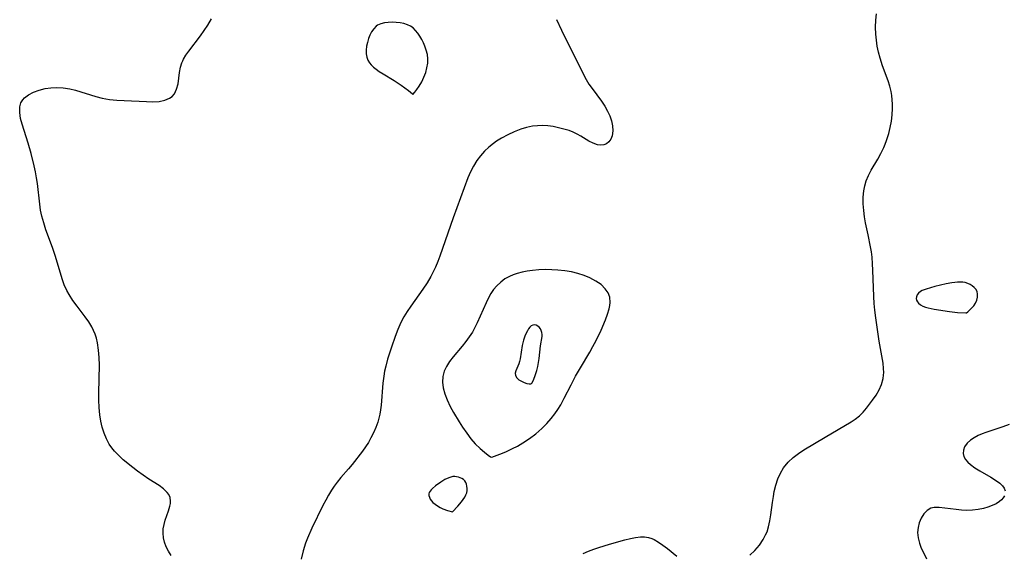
# Model space of a CAD drawing. Header units: inches. Extents: x 1073367 to 1082519, y 1569854 to 1574957.
# Tile 61 of 256: x 1075469 to 1075718, y 1572668 to 1572804. Entities that reach past the tile are written whole.
import ezdxf

# ---------------------------------------------------------------- set-up
doc = ezdxf.new("R2010")
doc.units = ezdxf.units.IN
doc.header["$MEASUREMENT"] = 0
doc.layers.add('CGG_CurvaNivelLidar_v1', color=7, linetype='Continuous', lineweight=30, true_color=0x008008)

msp = doc.modelspace()

# ---------------------------------------------------------------- linework, layer by layer
at = {"layer": 'CGG_CurvaNivelLidar_v1'}
for points in [[(1075507.3098, 1572667.8553, 67.5), (1075506.6025, 1572668.9741, 67.5), (1075506.0093, 1572670.1144, 67.5), (1075505.5923, 1572671.2324, 67.5), (1075505.3285, 1572672.3774, 67.5), (1075505.2278, 1572673.5337, 67.5), (1075505.2907, 1572674.6438, 67.5), (1075505.4824, 1572675.7386, 67.5), (1075505.77, 1572676.806, 67.5), (1075506.6198, 1572679.2123, 67.5), (1075506.9649, 1572680.3448, 67.5), (1075507.0962, 1572681.0158, 67.5), (1075507.1419, 1572681.6675, 67.5), (1075507.0146, 1572682.571, 67.5), (1075506.6546, 1572683.3593, 67.5), (1075506.3108, 1572683.8311, 67.5), (1075505.328, 1572684.7823, 67.5), (1075504.222, 1572685.5897, 67.5), (1075501.671, 1572687.218, 67.5), (1075500.2026, 1572688.2121, 67.5), (1075498.7337, 1572689.2841, 67.5), (1075497.5506, 1572690.2014, 67.5), (1075495.1646, 1572692.1498, 67.5), (1075493.9988, 1572693.1941, 67.5), (1075492.9221, 1572694.307, 67.5), (1075492.2383, 1572695.1505, 67.5), (1075491.6285, 1572696.0459, 67.5), (1075490.8946, 1572697.4125, 67.5), (1075490.3033, 1572698.8638, 67.5), (1075489.8346, 1572700.3805, 67.5), (1075489.4759, 1572701.9474, 67.5), (1075489.2218, 1572703.5529, 67.5), (1075489.0551, 1572705.3813, 67.5), (1075488.9825, 1572707.2343, 67.5), (1075488.9736, 1572709.102, 67.5), (1075489.0989, 1572716.0857, 67.5), (1075489.0597, 1572718.0213, 67.5), (1075488.9257, 1572719.9198, 67.5), (1075488.6533, 1572721.7657, 67.5), (1075488.3706, 1572722.9467, 67.5), (1075488.0497, 1572723.9226, 67.5), (1075487.654, 1572724.8768, 67.5), (1075487.1902, 1572725.8005, 67.5), (1075486.401, 1572727.0993, 67.5), (1075485.5191, 1572728.3523, 67.5), (1075483.4788, 1572731.0262, 67.5), (1075482.4075, 1572732.4899, 67.5), (1075481.4262, 1572733.9966, 67.5), (1075480.867, 1572735.0086, 67.5), (1075480.2242, 1572736.4608, 67.5), (1075479.6917, 1572737.9733, 67.5), (1075478.0151, 1572743.6549, 67.5), (1075477.245, 1572745.8715, 67.5), (1075475.5745, 1572750.4064, 67.5), (1075475.0079, 1572752.116, 67.5), (1075474.5363, 1572753.8479, 67.5), (1075474.2397, 1572755.3368, 67.5), (1075474.0171, 1572756.846, 67.5), (1075473.4416, 1572762.0729, 67.5), (1075473.227, 1572763.5809, 67.5), (1075472.9511, 1572765.0864, 67.5), (1075472.6221, 1572766.5854, 67.5), (1075471.807, 1572769.7317, 67.5), (1075471.0482, 1572772.3241, 67.5), (1075469.5568, 1572777.1296, 67.5), (1075469.1719, 1572778.5913, 67.5), (1075468.9341, 1572780.104, 67.5), (1075468.961, 1572781.5067, 67.5), (1075469.2416, 1572782.539, 67.5), (1075469.7084, 1572783.33, 67.5), (1075470.1146, 1572783.7859, 67.5), (1075471.1232, 1572784.5691, 67.5), (1075472.4113, 1572785.2306, 67.5), (1075473.8619, 1572785.7473, 67.5), (1075475.4202, 1572786.1359, 67.5), (1075476.8143, 1572786.3656, 67.5), (1075478.245, 1572786.4653, 67.5), (1075479.9329, 1572786.3777, 67.5), (1075481.6346, 1572786.0923, 67.5), (1075483.0803, 1572785.7191, 67.5), (1075488.1743, 1572784.109, 67.5), (1075489.791, 1572783.7265, 67.5), (1075491.6448, 1572783.4293, 67.5), (1075493.5156, 1572783.2384, 67.5), (1075495.3865, 1572783.1148, 67.5), (1075501.0077, 1572782.847, 67.5), (1075502.6847, 1572782.8233, 67.5), (1075504.261, 1572782.917, 67.5), (1075505.6942, 1572783.1982, 67.5), (1075506.8726, 1572783.7065, 67.5), (1075507.5051, 1572784.1709, 67.5), (1075508.1099, 1572784.8533, 67.5), (1075508.6761, 1572785.9823, 67.5), (1075509.0151, 1572787.3234, 67.5), (1075509.3918, 1572790.2421, 67.5), (1075509.6418, 1572791.592, 67.5), (1075509.9845, 1572792.6489, 67.5), (1075510.2156, 1572793.1792, 67.5), (1075510.4221, 1572793.5926, 67.5), (1075511.0277, 1572794.6287, 67.5), (1075511.7268, 1572795.6551, 67.5), (1075514.7214, 1572799.5559, 67.5), (1075515.6559, 1572800.8441, 67.5), (1075516.5378, 1572802.1787, 67.5), (1075517.4813, 1572803.8524, 67.5)], [(1075604.8109, 1572803.6778, 67.5), (1075606.1184, 1572800.9274, 67.5), (1075611.6934, 1572789.7283, 67.5), (1075612.3515, 1572788.4782, 67.5), (1075613.0564, 1572787.2816, 67.5), (1075613.8355, 1572786.1365, 67.5), (1075616.2392, 1572782.9245, 67.5), (1075617.0553, 1572781.6903, 67.5), (1075617.7943, 1572780.4562, 67.5), (1075618.3651, 1572779.2307, 67.5), (1075618.7877, 1572777.9664, 67.5), (1075619.0488, 1572776.7022, 67.5), (1075619.1242, 1572775.4793, 67.5), (1075618.9534, 1572774.2197, 67.5), (1075618.5971, 1572773.3184, 67.5), (1075618.1222, 1572772.6703, 67.5), (1075617.5114, 1572772.1936, 67.5), (1075616.8093, 1572771.9224, 67.5), (1075616.0285, 1572771.8348, 67.5), (1075615.2014, 1572771.9259, 67.5), (1075614.1041, 1572772.2921, 67.5), (1075612.9886, 1572772.8622, 67.5), (1075610.9885, 1572774.1036, 67.5), (1075610.0728, 1572774.6333, 67.5), (1075609.077, 1572775.1053, 67.5), (1075608.0133, 1572775.5137, 67.5), (1075606.7261, 1572775.9122, 67.5), (1075605.3887, 1572776.2447, 67.5), (1075604.0263, 1572776.5127, 67.5), (1075602.6394, 1572776.6969, 67.5), (1075601.3418, 1572776.77, 67.5), (1075600.0389, 1572776.7428, 67.5), (1075598.7405, 1572776.6092, 67.5), (1075597.2531, 1572776.3153, 67.5), (1075595.7911, 1572775.8879, 67.5), (1075594.1142, 1572775.2398, 67.5), (1075592.4867, 1572774.4648, 67.5), (1075590.9169, 1572773.587, 67.5), (1075589.6851, 1572772.8055, 67.5), (1075588.9229, 1572772.2764, 67.5), (1075587.7202, 1572771.3242, 67.5), (1075586.5971, 1572770.2763, 67.5), (1075585.5648, 1572769.1378, 67.5), (1075584.6395, 1572767.9073, 67.5), (1075583.8016, 1572766.5258, 67.5), (1075583.0712, 1572765.0642, 67.5), (1075582.4214, 1572763.5445, 67.5), (1075578.6887, 1572753.4466, 67.5), (1075575.3092, 1572743.7326, 67.5), (1075574.7672, 1572742.3192, 67.5), (1075574.1811, 1572740.9303, 67.5), (1075573.5469, 1572739.5705, 67.5), (1075573.0237, 1572738.5541, 67.5), (1075572.0636, 1572736.9168, 67.5), (1075571.0153, 1572735.3357, 67.5), (1075567.9357, 1572731.0636, 67.5), (1075567.0502, 1572729.7032, 67.5), (1075566.2201, 1572728.3051, 67.5), (1075565.4585, 1572726.8667, 67.5), (1075564.6692, 1572725.1367, 67.5), (1075563.968, 1572723.3631, 67.5), (1075563.0464, 1572720.6931, 67.5), (1075562.0889, 1572717.5904, 67.5), (1075561.6151, 1572715.8245, 67.5), (1075561.3367, 1572714.5841, 67.5), (1075561.1116, 1572713.3355, 67.5), (1075560.8882, 1572711.5669, 67.5), (1075560.4147, 1572705.9321, 67.5), (1075560.278, 1572704.8096, 67.5), (1075560.095, 1572703.6995, 67.5), (1075559.8658, 1572702.6653, 67.5), (1075559.5799, 1572701.647, 67.5), (1075559.1002, 1572700.2824, 67.5), (1075558.5288, 1572698.9529, 67.5), (1075557.875, 1572697.6608, 67.5), (1075557.2236, 1572696.5369, 67.5), (1075556.515, 1572695.4493, 67.5), (1075555.701, 1572694.3242, 67.5), (1075553.1045, 1572690.9552, 67.5), (1075552.2006, 1572689.8453, 67.5), (1075550.2739, 1572687.6191, 67.5), (1075549.3367, 1572686.4845, 67.5), (1075548.5853, 1572685.4801, 67.5), (1075547.8839, 1572684.4368, 67.5), (1075547.1327, 1572683.181, 67.5), (1075546.4099, 1572681.857, 67.5), (1075545.722, 1572680.5052, 67.5), (1075542.9279, 1572674.7679, 67.5), (1075541.7748, 1572672.2827, 67.5), (1075541.2942, 1572671.0373, 67.5), (1075540.6889, 1572669.0867, 67.5), (1075540.1598, 1572666.9451, 67.5)], [(1075653.831, 1572667.9331, 67.5), (1075655.0667, 1572669.1897, 67.5), (1075656.205, 1572670.5289, 67.5), (1075657.1967, 1572671.9669, 67.5), (1075657.7983, 1572673.0962, 67.5), (1075658.1405, 1572673.9087, 67.5), (1075658.5362, 1572675.1305, 67.5), (1075658.8762, 1572676.6314, 67.5), (1075659.1216, 1572678.1716, 67.5), (1075659.5126, 1572681.3025, 67.5), (1075659.7459, 1572682.8626, 67.5), (1075659.9918, 1572684.1154, 67.5), (1075660.3954, 1572685.726, 67.5), (1075660.9043, 1572687.2815, 67.5), (1075661.5432, 1572688.7577, 67.5), (1075662.3451, 1572690.1255, 67.5), (1075663.4606, 1572691.4923, 67.5), (1075664.773, 1572692.7092, 67.5), (1075666.0788, 1572693.6934, 67.5), (1075667.4684, 1572694.6088, 67.5), (1075672.9011, 1572697.8773, 67.5), (1075679.4552, 1572701.7183, 67.5), (1075680.4878, 1572702.4041, 67.5), (1075681.5266, 1572703.2578, 67.5), (1075682.4885, 1572704.216, 67.5), (1075683.329, 1572705.1847, 67.5), (1075684.1224, 1572706.2018, 67.5), (1075684.8774, 1572707.2485, 67.5), (1075685.7353, 1572708.5303, 67.5), (1075686.5001, 1572709.8412, 67.5), (1075687.1181, 1572711.195, 67.5), (1075687.5483, 1572712.6976, 67.5), (1075687.6663, 1572713.5625, 67.5), (1075687.6976, 1572714.2545, 67.5), (1075687.6608, 1572715.2864, 67.5), (1075687.5099, 1572716.6369, 67.5), (1075686.5679, 1572722.1716, 67.5), (1075685.7155, 1572728.1162, 67.5), (1075685.4791, 1572729.9949, 67.5), (1075685.2973, 1572731.7223, 67.5), (1075685.1662, 1572733.4526, 67.5), (1075684.9603, 1572740.1651, 67.5), (1075684.8755, 1572741.7922, 67.5), (1075684.7367, 1572743.4109, 67.5), (1075684.5622, 1572744.7636, 67.5), (1075684.3431, 1572746.1091, 67.5), (1075683.7461, 1572749.1352, 67.5), (1075683.0969, 1572752.1403, 67.5), (1075682.8261, 1572753.6353, 67.5), (1075682.6184, 1572755.2819, 67.5), (1075682.5083, 1572756.9195, 67.5), (1075682.5017, 1572758.6189, 67.5), (1075682.637, 1572760.2832, 67.5), (1075682.865, 1572761.5365, 67.5), (1075683.2179, 1572762.7509, 67.5), (1075683.8162, 1572764.1569, 67.5), (1075684.5482, 1572765.5261, 67.5), (1075686.1642, 1572768.2988, 67.5), (1075686.9534, 1572769.74, 67.5), (1075687.6812, 1572771.2211, 67.5), (1075688.063, 1572772.1038, 67.5), (1075688.4077, 1572773.0019, 67.5), (1075688.9534, 1572774.7347, 67.5), (1075689.3418, 1572776.3173, 67.5), (1075689.6393, 1572777.9194, 67.5), (1075689.8402, 1572779.533, 67.5), (1075689.9326, 1572781.1507, 67.5), (1075689.9255, 1572782.2305, 67.5), (1075689.8585, 1572783.3063, 67.5), (1075689.7293, 1572784.3662, 67.5), (1075689.5369, 1572785.4167, 67.5), (1075689.1978, 1572786.76, 67.5), (1075688.7807, 1572788.088, 67.5), (1075687.3748, 1572791.9276, 67.5), (1075686.7552, 1572793.8491, 67.5), (1075686.3661, 1572795.3772, 67.5), (1075686.0607, 1572796.9275, 67.5), (1075685.8439, 1572798.4236, 67.5), (1075685.7013, 1572799.9292, 67.5), (1075685.6345, 1572801.7078, 67.5), (1075685.6895, 1572803.4863, 67.5), (1075685.8462, 1572805.0493, 67.5)], [(1075719.4571, 1572701.0417, 67.5), (1075717.8528, 1572700.4793, 67.5), (1075713.5356, 1572699.0635, 67.5), (1075712.6539, 1572698.7292, 67.5), (1075711.5657, 1572698.2522, 67.5), (1075710.5612, 1572697.7193, 67.5), (1075709.6667, 1572697.1238, 67.5), (1075708.7739, 1572696.3124, 67.5), (1075708.1394, 1572695.4114, 67.5), (1075707.8457, 1572694.5927, 67.5), (1075707.7891, 1572693.753, 67.5), (1075707.9699, 1572692.9471, 67.5), (1075708.3731, 1572692.186, 67.5), (1075708.952, 1572691.5199, 67.5), (1075709.6804, 1572690.8978, 67.5), (1075710.7815, 1572690.1224, 67.5), (1075711.996, 1572689.3671, 67.5), (1075714.7984, 1572687.7155, 67.5), (1075716.0185, 1572686.9426, 67.5), (1075717.0845, 1572686.1666, 67.5), (1075717.7423, 1572685.5679, 67.5), (1075718.2151, 1572684.9386, 67.5), (1075718.4587, 1572684.2552, 67.5)], [(1075718.268, 1572682.9953, 67.5), (1075717.9374, 1572682.4585, 67.5), (1075717.5248, 1572681.9918, 67.5), (1075717.0177, 1572681.5557, 67.5), (1075716.1499, 1572680.9986, 67.5), (1075715.1451, 1572680.5175, 67.5), (1075714.035, 1572680.1105, 67.5), (1075712.9726, 1572679.8106, 67.5), (1075711.6054, 1572679.5355, 67.5), (1075710.1923, 1572679.3661, 67.5), (1075708.7579, 1572679.3086, 67.5), (1075707.386, 1572679.3606, 67.5), (1075706.0332, 1572679.492, 67.5), (1075703.1881, 1572679.908, 67.5), (1075701.7593, 1572680.0672, 67.5), (1075700.4543, 1572680.0375, 67.5), (1075699.6389, 1572679.8416, 67.5), (1075698.646, 1572679.272, 67.5), (1075697.8183, 1572678.4174, 67.5), (1075697.1534, 1572677.3526, 67.5), (1075696.6604, 1572676.1387, 67.5), (1075696.3798, 1572674.9533, 67.5), (1075696.2805, 1572673.7207, 67.5), (1075696.4008, 1572672.3606, 67.5), (1075696.7345, 1572671.0244, 67.5), (1075697.1237, 1572670.0076, 67.5), (1075698.4851, 1572667.064, 67.5)], [(1075611.6235, 1572668.3809, 67.5), (1075612.9809, 1572668.983, 67.5), (1075614.2914, 1572669.4898, 67.5), (1075615.6002, 1572669.9453, 67.5), (1075618.2366, 1572670.7555, 67.5), (1075622.1795, 1572671.8172, 67.5), (1075623.5386, 1572672.1515, 67.5), (1075624.8444, 1572672.4204, 67.5), (1075626.0858, 1572672.5891, 67.5), (1075627.0996, 1572672.6167, 67.5), (1075628.1281, 1572672.4708, 67.5), (1075629.008, 1572672.1784, 67.5), (1075629.5939, 1572671.9046, 67.5), (1075630.6967, 1572671.2595, 67.5), (1075631.8015, 1572670.4873, 67.5), (1075632.9125, 1572669.6293, 67.5), (1075635.3079, 1572667.6916, 67.5)]]:
    msp.add_polyline3d(points, dxfattribs=at)
for points in [[(1075568.5, 1572784.6932, 67.5), (1075568.9728, 1572785.244, 67.5), (1075569.4837, 1572785.9185, 67.5), (1075570.0853, 1572786.8017, 67.5), (1075570.7097, 1572787.853, 67.5), (1075571.2879, 1572789.0332, 67.5), (1075571.7228, 1572790.1934, 67.5), (1075572.0413, 1572791.3845, 67.5), (1075572.2292, 1572792.5594, 67.5), (1075572.2741, 1572793.6697, 67.5), (1075572.1417, 1572794.8097, 67.5), (1075571.8777, 1572795.8603, 67.5), (1075571.5287, 1572796.8867, 67.5), (1075571.1541, 1572797.7712, 67.5), (1075570.7273, 1572798.6236, 67.5), (1075570.2535, 1572799.4364, 67.5), (1075569.7334, 1572800.1982, 67.5), (1075569.1633, 1572800.8935, 67.5), (1075568.5355, 1572801.5016, 67.5), (1075567.8377, 1572801.9952, 67.5), (1075567.1182, 1572802.3336, 67.5), (1075566.2002, 1572802.6174, 67.5), (1075565.2315, 1572802.8053, 67.5), (1075564.2346, 1572802.9132, 67.5), (1075563.2299, 1572802.9478, 67.5), (1075562.2367, 1572802.9071, 67.5), (1075561.2759, 1572802.7802, 67.5), (1075560.3715, 1572802.5468, 67.5), (1075559.5529, 1572802.1758, 67.5), (1075559.1989, 1572801.9362, 67.5), (1075558.5636, 1572801.3163, 67.5), (1075558.0374, 1572800.564, 67.5), (1075557.6006, 1572799.7179, 67.5), (1075557.2419, 1572798.8083, 67.5), (1075556.9585, 1572797.8595, 67.5), (1075556.7563, 1572796.8917, 67.5), (1075556.6507, 1572795.9234, 67.5), (1075556.666, 1572794.9834, 67.5), (1075556.8314, 1572794.0814, 67.5), (1075557.1085, 1572793.3703, 67.5), (1075557.5029, 1572792.7067, 67.5), (1075557.9617, 1572792.1361, 67.5), (1075558.4944, 1572791.6069, 67.5), (1075559.1786, 1572791.0451, 67.5), (1075559.9804, 1572790.4814, 67.5), (1075560.9283, 1572789.8734, 67.5), (1075563.7144, 1572788.1659, 67.5), (1075565.476, 1572787.0166, 67.5), (1075567.3381, 1572785.6802, 67.5), (1075568.3965, 1572784.8325, 67.5)], [(1075588.5, 1572692.8152, 68), (1075590.5313, 1572693.541, 68), (1075592.0015, 1572694.1486, 68), (1075593.7041, 1572694.9459, 68), (1075594.9779, 1572695.6185, 68), (1075596.2843, 1572696.3829, 68), (1075597.9693, 1572697.4931, 68), (1075599.6017, 1572698.7177, 68), (1075601.1277, 1572700.0247, 68), (1075602.4141, 1572701.2901, 68), (1075603.5328, 1572702.5566, 68), (1075604.4565, 1572703.7818, 68), (1075605.2006, 1572704.9048, 68), (1075605.9014, 1572706.058, 68), (1075606.8144, 1572707.722, 68), (1075608.5372, 1572711.1291, 68), (1075609.6703, 1572713.2903, 68), (1075610.8878, 1572715.4103, 68), (1075613.2396, 1572719.3542, 68), (1075614.0744, 1572720.8422, 68), (1075614.8661, 1572722.3395, 68), (1075616.124, 1572724.9668, 68), (1075617.2147, 1572727.5486, 68), (1075617.7418, 1572728.9738, 68), (1075618.1559, 1572730.348, 68), (1075618.3374, 1572731.1834, 68), (1075618.4327, 1572731.9953, 68), (1075618.341, 1572733.2892, 68), (1075617.9127, 1572734.4456, 68), (1075617.2049, 1572735.4554, 68), (1075616.1182, 1572736.4902, 68), (1075614.8039, 1572737.4067, 68), (1075613.2913, 1572738.2115, 68), (1075611.8065, 1572738.8201, 68), (1075610.2354, 1572739.3206, 68), (1075608.6005, 1572739.7122, 68), (1075606.922, 1572739.9921, 68), (1075605.2149, 1572740.1752, 68), (1075603.624, 1572740.2692, 68), (1075602.0326, 1572740.2927, 68), (1075600.3941, 1572740.2384, 68), (1075598.7783, 1572740.0961, 68), (1075597.43, 1572739.8978, 68), (1075596.1157, 1572739.6297, 68), (1075594.8447, 1572739.292, 68), (1075593.8901, 1572738.9755, 68), (1075592.9751, 1572738.5957, 68), (1075591.7944, 1572737.9459, 68), (1075590.7093, 1572737.1535, 68), (1075589.731, 1572736.2277, 68), (1075588.9321, 1572735.2615, 68), (1075588.2226, 1572734.2061, 68), (1075587.7313, 1572733.3504, 68), (1075586.998, 1572731.8804, 68), (1075584.777, 1572726.8108, 68), (1075584.1855, 1572725.6356, 68), (1075583.5373, 1572724.4943, 68), (1075582.7354, 1572723.2633, 68), (1075581.8707, 1572722.0819, 68), (1075580.9636, 1572720.9439, 68), (1075578.6575, 1572718.2102, 68), (1075577.7366, 1572717.0196, 68), (1075576.9546, 1572715.7939, 68), (1075576.3863, 1572714.5346, 68), (1075576.0508, 1572713.2222, 68), (1075575.977, 1572711.8106, 68), (1075576.1543, 1572710.3746, 68), (1075576.5733, 1572708.833, 68), (1075577.1677, 1572707.2831, 68), (1075577.9291, 1572705.6624, 68), (1075578.7765, 1572704.0981, 68), (1075580.1745, 1572701.7542, 68), (1075581.0604, 1572700.3859, 68), (1075582.1008, 1572698.8843, 68), (1075583.1744, 1572697.475, 68), (1075584.2677, 1572696.2071, 68), (1075585.4772, 1572695.0032, 68), (1075586.5904, 1572694.042, 68), (1075587.5162, 1572693.3373, 68), (1075588.1694, 1572692.9055, 68), (1075588.4296, 1572692.7774, 68)], [(1075708.5, 1572729.349, 67.5), (1075708.6302, 1572729.3881, 67.5), (1075708.9627, 1572729.6084, 67.5), (1075709.4267, 1572729.9849, 67.5), (1075709.9522, 1572730.4996, 67.5), (1075710.4604, 1572731.118, 67.5), (1075710.9113, 1572731.8216, 67.5), (1075711.2582, 1572732.5753, 67.5), (1075711.4548, 1572733.3418, 67.5), (1075711.4666, 1572734.0714, 67.5), (1075711.3085, 1572734.74, 67.5), (1075711.0054, 1572735.3118, 67.5), (1075710.5924, 1572735.7789, 67.5), (1075710.105, 1572736.1889, 67.5), (1075709.5611, 1572736.5362, 67.5), (1075708.9722, 1572736.8144, 67.5), (1075708.3448, 1572737.0121, 67.5), (1075707.7037, 1572737.1181, 67.5), (1075707.0387, 1572737.154, 67.5), (1075706.3567, 1572737.1358, 67.5), (1075705.6632, 1572737.075, 67.5), (1075704.9626, 1572736.9794, 67.5), (1075703.5071, 1572736.6991, 67.5), (1075700.6084, 1572735.9863, 67.5), (1075698.4153, 1572735.3574, 67.5), (1075697.4227, 1572734.9667, 67.5), (1075696.992, 1572734.7254, 67.5), (1075696.507, 1572734.3312, 67.5), (1075696.1516, 1572733.8739, 67.5), (1075695.9549, 1572733.374, 67.5), (1075695.9333, 1572732.955, 67.5), (1075696.0244, 1572732.5364, 67.5), (1075696.2166, 1572732.1351, 67.5), (1075696.5041, 1572731.7693, 67.5), (1075696.9903, 1572731.3827, 67.5), (1075697.5866, 1572731.0676, 67.5), (1075698.2632, 1572730.8129, 67.5), (1075698.9526, 1572730.6204, 67.5), (1075700.4503, 1572730.3114, 67.5), (1075704.381, 1572729.6599, 67.5), (1075706.3843, 1572729.4402, 67.5)], [(1075598.5, 1572711.4468, 68.5), (1075598.5936, 1572711.5266, 68.5), (1075598.95, 1572712.1482, 68.5), (1075599.3937, 1572713.1997, 68.5), (1075599.8869, 1572714.7718, 68.5), (1075600.1191, 1572715.7665, 68.5), (1075600.4542, 1572717.7637, 68.5), (1075600.8096, 1572720.9814, 68.5), (1075601.1835, 1572723.3237, 68.5), (1075601.1947, 1572723.831, 68.5), (1075601.1238, 1572724.3591, 68.5), (1075600.9729, 1572724.8543, 68.5), (1075600.7518, 1572725.3017, 68.5), (1075600.4659, 1572725.6831, 68.5), (1075600.1031, 1572725.9916, 68.5), (1075599.6985, 1572726.1971, 68.5), (1075599.2768, 1572726.2864, 68.5), (1075598.8613, 1572726.2385, 68.5), (1075598.4693, 1572726.0356, 68.5), (1075598.1048, 1572725.7035, 68.5), (1075597.7673, 1572725.2726, 68.5), (1075597.4583, 1572724.7658, 68.5), (1075596.9486, 1572723.6533, 68.5), (1075596.5207, 1572722.4153, 68.5), (1075596.1828, 1572721.1141, 68.5), (1075595.6108, 1572717.7054, 68.5), (1075595.4703, 1572717.0595, 68.5), (1075595.2936, 1572716.4423, 68.5), (1075595.0477, 1572715.8002, 68.5), (1075594.5306, 1572714.6223, 68.5), (1075594.4086, 1572714.0391, 68.5), (1075594.4877, 1572713.461, 68.5), (1075594.8076, 1572712.9107, 68.5), (1075595.3192, 1572712.4164, 68.5), (1075595.9525, 1572712.0009, 68.5), (1075596.6389, 1572711.6852, 68.5), (1075597.3106, 1572711.4847, 68.5), (1075597.9066, 1572711.3981, 68.5), (1075598.3311, 1572711.3967, 68.5)], [(1075578.5, 1572678.9816, 68), (1075579.847, 1572680.3512, 68), (1075580.7747, 1572681.4479, 68), (1075581.2188, 1572682.0528, 68), (1075581.6077, 1572682.6597, 68), (1075581.9138, 1572683.2457, 68), (1075582.1097, 1572683.7879, 68), (1075582.2016, 1572684.337, 68), (1075582.2184, 1572684.8857, 68), (1075582.1697, 1572685.4228, 68), (1075582.0569, 1572685.9349, 68), (1075581.8742, 1572686.4066, 68), (1075581.6088, 1572686.8187, 68), (1075581.2901, 1572687.1243, 68), (1075580.9106, 1572687.3736, 68), (1075580.4877, 1572687.5731, 68), (1075580.0348, 1572687.7252, 68), (1075579.5625, 1572687.8277, 68), (1075579.0791, 1572687.8743, 68), (1075578.5916, 1572687.8544, 68), (1075578.0739, 1572687.7505, 68), (1075577.5594, 1572687.5775, 68), (1075576.5427, 1572687.0926, 68), (1075575.5512, 1572686.4933, 68), (1075574.2403, 1572685.5457, 68), (1075573.4626, 1572684.8772, 68), (1075573.1255, 1572684.5349, 68), (1075572.8406, 1572684.1867, 68), (1075572.6273, 1572683.8316, 68), (1075572.5112, 1572683.4675, 68), (1075572.5217, 1572683.0492, 68), (1075572.6555, 1572682.6219, 68), (1075572.882, 1572682.1908, 68), (1075573.1792, 1572681.7611, 68), (1075573.5677, 1572681.3215, 68), (1075574.0859, 1572680.8643, 68), (1075574.7036, 1572680.4211, 68), (1075575.3901, 1572680.023, 68), (1075576.0262, 1572679.7274, 68), (1075577.2455, 1572679.2926, 68)]]:
    msp.add_polyline3d(points, close=True, dxfattribs=at)

doc.saveas('drawing.dxf')
